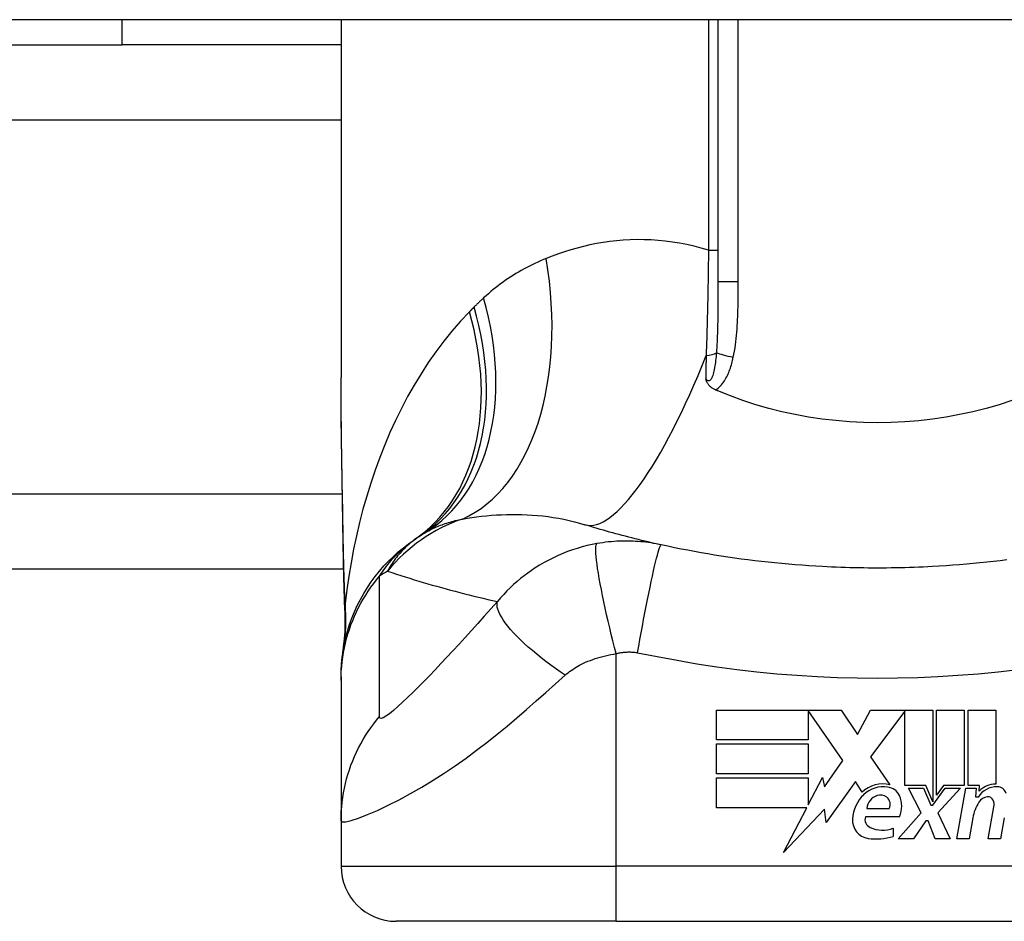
# Model space of a CAD drawing. Header units: inches. Extents: x 6 to 216, y 11 to 118.
# Tile 119 of 212: x 22.894 to 23.599, y 86.137 to 86.782. Entities that reach past the tile are written whole.
import ezdxf

# ---------------------------------------------------------------- set-up
doc = ezdxf.new("R2010")
doc.units = ezdxf.units.IN
doc.header["$MEASUREMENT"] = 0
doc.layers.add('Visible Edges(ANSI)', color=7, linetype='Continuous', lineweight=25)
doc.layers.add('Visible Tangent Edges(ANSI)', color=7, linetype='Continuous', lineweight=25)

msp = doc.modelspace()

# ---------------------------------------------------------------- linework, layer by layer
at = {"layer": 'Visible Edges(ANSI)'}
for p, q in [((41.3062, 86.78169), (5.7102, 86.78169)), ((22.9676, 86.76369), (22.9676, 86.78169)), ((23.12434, 86.78169), (23.12434, 86.52574)), ((23.39403, 86.78169), (23.39403, 86.59429)), ((22.84233, 86.76369), (22.9676, 86.76369)), ((23.12434, 86.76369), (22.9676, 86.76369)), ((23.12615, 86.38869), (8.41765, 86.38869)), ((23.12434, 86.31156), (23.12434, 86.30914)), ((23.12434, 86.30914), (23.12434, 86.20871)), ((23.39292, 86.28791), (23.48212, 86.28791)), ((23.39292, 86.26651), (23.39292, 86.28791)), ((23.45872, 86.2875), (23.45872, 86.26651)), ((23.48332, 86.25171), (23.45872, 86.2875)), ((23.48212, 86.28791), (23.49387, 86.2705)), ((23.49387, 86.2705), (23.50312, 86.28791)), ((23.50312, 86.28791), (23.54772, 86.28791)), ((23.52772, 86.28707), (23.50332, 86.25441)), ((23.52772, 86.23401), (23.52772, 86.28707)), ((23.54772, 86.28791), (23.54772, 86.22223)), ((23.55052, 86.22711), (23.55052, 86.28791)), ((23.55052, 86.28791), (23.57032, 86.28791)), ((23.57032, 86.28791), (23.57032, 86.23401)), ((23.57312, 86.23401), (23.57312, 86.28791)), ((23.57312, 86.28791), (23.59292, 86.28791)), ((23.59292, 86.28791), (23.59292, 86.23491)), ((23.45872, 86.26651), (23.39292, 86.26651)), ((23.39292, 86.24231), (23.39292, 86.26371)), ((23.39292, 86.26371), (23.45872, 86.26371)), ((23.45872, 86.26371), (23.45872, 86.24231)), ((23.47023, 86.233), (23.48332, 86.25171)), ((23.50332, 86.25441), (23.51712, 86.23451)), ((23.45872, 86.24231), (23.39292, 86.24231)), ((23.39292, 86.23931), (23.45872, 86.23931)), ((23.39292, 86.21791), (23.39292, 86.23931)), ((23.45872, 86.22011), (23.46892, 86.23971)), ((23.45872, 86.23931), (23.45872, 86.22011)), ((23.46892, 86.23971), (23.47023, 86.233)), ((23.49252, 86.23681), (23.47158, 86.20744)), ((23.49715, 86.22911), (23.49252, 86.23681)), ((23.54272, 86.23401), (23.52772, 86.23401)), ((23.53952, 86.21431), (23.53032, 86.23211)), ((23.53032, 86.23211), (23.54112, 86.23211)), ((23.54112, 86.23211), (23.54632, 86.21986)), ((23.54772, 86.22223), (23.54272, 86.23401)), ((23.54772, 86.21986), (23.55662, 86.23211)), ((23.55554, 86.23401), (23.55052, 86.22711)), ((23.56752, 86.23211), (23.55132, 86.21443)), ((23.57032, 86.23401), (23.55554, 86.23401)), ((23.55662, 86.23211), (23.56752, 86.23211)), ((23.56492, 86.19571), (23.57134, 86.23211)), ((23.57134, 86.23211), (23.57892, 86.23211)), ((23.58132, 86.23401), (23.57312, 86.23401)), ((23.57892, 86.23211), (23.57836, 86.22571)), ((23.58097, 86.22991), (23.58132, 86.23401)), ((23.57836, 86.22571), (23.5803, 86.22571)), ((23.45758, 86.21791), (23.39292, 86.21791)), ((23.44102, 86.18611), (23.45758, 86.21791)), ((23.47025, 86.21691), (23.44102, 86.18611)), ((23.47158, 86.20744), (23.47025, 86.21691)), ((23.50052, 86.21751), (23.51652, 86.21751)), ((23.54632, 86.21986), (23.54772, 86.21986)), ((23.58752, 86.19571), (23.59158, 86.21871)), ((23.12434, 86.20871), (23.12434, 86.17617)), ((23.52392, 86.21151), (23.49952, 86.21151)), ((23.52312, 86.19571), (23.53952, 86.21431)), ((23.54292, 86.20871), (23.53392, 86.19571)), ((23.54452, 86.20871), (23.54292, 86.20871)), ((23.54952, 86.19571), (23.54452, 86.20871)), ((23.55132, 86.21443), (23.56032, 86.19571)), ((23.57637, 86.21071), (23.57372, 86.19571)), ((23.59897, 86.21071), (23.59632, 86.19571)), ((23.51952, 86.20351), (23.51952, 86.19751)), ((23.53392, 86.19571), (23.52312, 86.19571)), ((23.56032, 86.19571), (23.54952, 86.19571)), ((23.57372, 86.19571), (23.56492, 86.19571)), ((23.59632, 86.19571), (23.58752, 86.19571)), ((23.32119, 86.1368), (23.16371, 86.1368)), ((23.32119, 86.1368), (23.69521, 86.1368))]:
    msp.add_line(p, q, dxfattribs=at)
at = {"layer": 'Visible Edges(ANSI)', "flags": 128}
for points in [[(23.1258, 86.40716), (23.12532, 86.43733), (23.12484, 86.46722), (23.12448, 86.49672), (23.12434, 86.52574)], [(23.39223, 86.51689), (23.39177, 86.5171), (23.39132, 86.51733), (23.39087, 86.51756), (23.39044, 86.51782), (23.39002, 86.51809), (23.38961, 86.51837), (23.38922, 86.51867), (23.38884, 86.51898), (23.38848, 86.51931), (23.38813, 86.51966), (23.3878, 86.52001), (23.3875, 86.52037), (23.38722, 86.52073), (23.38696, 86.52109), (23.38672, 86.52146), (23.3865, 86.52183), (23.3863, 86.52221), (23.38612, 86.52258), (23.38595, 86.52295), (23.38579, 86.52333), (23.38565, 86.5237), (23.38551, 86.52408), (23.38539, 86.52446), (23.38527, 86.52484)], [(23.39403, 86.51613), (23.39395, 86.51616), (23.39388, 86.51619), (23.3938, 86.51623), (23.39373, 86.51626), (23.39365, 86.51629), (23.39358, 86.51632), (23.3935, 86.51635), (23.39343, 86.51638), (23.39335, 86.51642), (23.39328, 86.51645), (23.3932, 86.51648), (23.39313, 86.51651), (23.39305, 86.51654), (23.39298, 86.51657), (23.3929, 86.51661), (23.39283, 86.51664), (23.39276, 86.51667), (23.39268, 86.5167), (23.39261, 86.51673), (23.39253, 86.51677), (23.39246, 86.5168), (23.39238, 86.51683), (23.39231, 86.51686), (23.39223, 86.51689)], [(23.60445, 86.5093), (23.59527, 86.50632), (23.58596, 86.50364), (23.57651, 86.50127), (23.56695, 86.4992), (23.55728, 86.49744), (23.54751, 86.496), (23.53771, 86.49488), (23.52786, 86.49408), (23.51798, 86.4936), (23.50809, 86.49344), (23.49818, 86.4936), (23.48827, 86.49409), (23.4784, 86.49491), (23.46861, 86.49603), (23.4589, 86.49748), (23.44929, 86.49923), (23.43977, 86.50129), (23.43037, 86.50366), (23.42109, 86.50633), (23.41193, 86.5093), (23.40291, 86.51257), (23.39403, 86.51613)], [(23.35346, 86.40603), (23.3511, 86.40655), (23.34874, 86.40708), (23.3464, 86.40762), (23.34406, 86.40816), (23.34173, 86.40871), (23.3394, 86.40927), (23.33709, 86.40984), (23.33477, 86.41041), (23.33247, 86.41099), (23.33017, 86.41157), (23.32788, 86.41217), (23.32559, 86.41277), (23.32332, 86.41337), (23.32105, 86.41399), (23.31878, 86.41461), (23.31652, 86.41523), (23.31427, 86.41587), (23.31203, 86.41651), (23.30979, 86.41716), (23.30756, 86.41781), (23.30533, 86.41847), (23.30311, 86.41914), (23.3009, 86.41981), (23.2987, 86.42049)], [(23.12434, 86.31156), (23.12443, 86.3162), (23.12471, 86.32088), (23.12518, 86.32558), (23.12584, 86.3303), (23.12669, 86.33502), (23.12775, 86.33972), (23.129, 86.34441), (23.13045, 86.34905), (23.1321, 86.35365), (23.13394, 86.35819), (23.13597, 86.36266), (23.13818, 86.36704), (23.14058, 86.37133), (23.14315, 86.37551), (23.14589, 86.37957), (23.14878, 86.3835), (23.15183, 86.3873), (23.15501, 86.39096), (23.15832, 86.39446), (23.16176, 86.39781), (23.1653, 86.40099), (23.16894, 86.404), (23.17267, 86.40685), (23.17647, 86.40952)], [(23.12714, 86.35906), (23.1263, 86.38286), (23.1258, 86.40716)], [(23.46884, 86.3905), (23.46398, 86.39077), (23.45912, 86.39108), (23.45426, 86.39142), (23.44941, 86.39179), (23.44456, 86.3922), (23.43971, 86.39263), (23.43487, 86.3931), (23.43003, 86.39361), (23.4252, 86.39414), (23.42037, 86.3947), (23.41555, 86.3953), (23.41073, 86.39593), (23.40592, 86.3966), (23.40111, 86.39729), (23.39631, 86.39802), (23.39152, 86.39878), (23.38673, 86.39957), (23.38195, 86.4004), (23.37718, 86.40126), (23.37242, 86.40215), (23.36766, 86.40307), (23.36291, 86.40402), (23.35818, 86.40501), (23.35346, 86.40603)], [(23.60085, 86.3953), (23.59603, 86.3947), (23.5912, 86.39414), (23.58636, 86.39361), (23.58153, 86.3931), (23.57668, 86.39263), (23.57184, 86.3922), (23.56699, 86.39179), (23.56213, 86.39142), (23.55728, 86.39108), (23.55242, 86.39077), (23.54756, 86.3905)], [(23.54756, 86.3905), (23.54428, 86.39033), (23.541, 86.39018), (23.53773, 86.39004), (23.53445, 86.38991), (23.53117, 86.38981), (23.52789, 86.38971), (23.52461, 86.38963), (23.52132, 86.38956), (23.51804, 86.38951), (23.51476, 86.38948), (23.51148, 86.38946), (23.5082, 86.38945), (23.50492, 86.38946), (23.50163, 86.38948), (23.49835, 86.38951), (23.49507, 86.38956), (23.49179, 86.38963), (23.48851, 86.38971), (23.48523, 86.38981), (23.48195, 86.38991), (23.47867, 86.39004), (23.47539, 86.39018), (23.47212, 86.39033), (23.46884, 86.3905)], [(23.12714, 86.35906), (23.12709, 86.34388), (23.1256, 86.32876)]]:
    msp.add_lwpolyline(points, dxfattribs=at)
at = {"layer": 'Visible Edges(ANSI)'}
for centre, radius, start, end in [((23.2455, 86.31359), 0.11811, 121.30007, 123.52082), ((23.5082, 85.91701), 0.59381, 123.52082, 123.96213), ((23.5122, 86.21306), 0.022, 77.07905, 133.17854), ((23.5122, 86.21306), 0.01992, 80.40854, 134.16843), ((23.51465, 86.22261), 0.01013, 23.84447, 85.08017), ((23.59378, 86.21709), 0.016, 89.47765, 147.41137), ((23.59259, 86.21891), 0.016, 88.79525, 136.5849), ((23.59386, 86.22633), 0.00676, 16.9928, 89.47765), ((23.51682, 86.20832), 0.02654, 134.16843, 176.56465), ((23.51164, 86.21614), 0.0112, 109.37968, 172.99755), ((23.51035, 86.21982), 0.0073, 51.16516, 109.37968), ((23.51093, 86.22055), 0.00637, 331.45471, 51.16516), ((23.50673, 86.21911), 0.0188, 336.15553, 23.84447), ((23.58782, 86.21743), 0.0084, 96.03001, 147.59924), ((23.58735, 86.22181), 0.004, 23.55712, 96.03001), ((23.5835, 86.22013), 0.0082, 350, 23.55712), ((23.6069, 86.20532), 0.031, 147.59924, 170), ((23.50345, 86.20912), 0.01315, 176.56465, 261.56052), ((23.50566, 86.20969), 0.0064, 163.52609, 244.67838), ((23.51167, 86.2224), 0.02046, 244.67838, 292.56091), ((23.50746, 86.23614), 0.04048, 261.56052, 287.33425), ((23.16371, 86.17617), 0.03937, 180, 270)]:
    msp.add_arc(centre, radius, start, end, dxfattribs=at)
at = {"layer": 'Visible Tangent Edges(ANSI)'}
for p, q in [((23.38728, 86.78169), (23.38728, 86.61673)), ((23.4086, 86.59429), (23.4086, 86.78169)), ((23.12434, 86.70984), (9.08694, 86.70984)), ((23.38728, 86.61673), (23.39403, 86.61673)), ((23.4086, 86.59429), (23.39403, 86.59429)), ((8.41765, 86.44254), (23.12523, 86.44254)), ((23.32119, 86.17617), (23.32119, 86.32825)), ((23.12434, 86.17617), (23.32119, 86.17617)), ((23.69521, 86.17617), (23.32119, 86.17617)), ((23.32119, 86.1368), (23.32119, 86.17617))]:
    msp.add_line(p, q, dxfattribs=at)
at = {"layer": 'Visible Tangent Edges(ANSI)', "flags": 128}
for points in [[(23.38728, 86.61673), (23.3821, 86.61828), (23.37691, 86.61965), (23.37174, 86.62084), (23.36657, 86.62185), (23.36142, 86.62268), (23.3563, 86.62334), (23.35122, 86.62384), (23.34616, 86.62417), (23.34115, 86.62435), (23.33617, 86.62437), (23.33123, 86.62424), (23.32633, 86.62396), (23.32147, 86.62355), (23.31665, 86.623), (23.31188, 86.62232), (23.30714, 86.6215), (23.30246, 86.62057), (23.29783, 86.61951), (23.29325, 86.61834), (23.28872, 86.61706), (23.28424, 86.61567), (23.27983, 86.61418), (23.27548, 86.6126), (23.27118, 86.61092)], [(23.38728, 86.61673), (23.38724, 86.61352), (23.38719, 86.61032), (23.38715, 86.60711), (23.3871, 86.60391), (23.38704, 86.6007), (23.38699, 86.59751), (23.38693, 86.59432), (23.38688, 86.59113), (23.38681, 86.58795), (23.38675, 86.58479), (23.38669, 86.58163), (23.38662, 86.57848), (23.38655, 86.57534), (23.38647, 86.57221), (23.3864, 86.56909), (23.38632, 86.56598), (23.38624, 86.56289), (23.38616, 86.5598), (23.38607, 86.55673), (23.38598, 86.55367), (23.38589, 86.55063), (23.3858, 86.5476), (23.38571, 86.54459), (23.38561, 86.54159)], [(23.27118, 86.61092), (23.26914, 86.61008), (23.26712, 86.60921), (23.2651, 86.60831), (23.26311, 86.60738), (23.26112, 86.60643), (23.25915, 86.60545), (23.2572, 86.60443), (23.25526, 86.60339), (23.25333, 86.60232), (23.25143, 86.60122), (23.24953, 86.6001), (23.24765, 86.59894), (23.24579, 86.59775), (23.24395, 86.59654), (23.24212, 86.59529), (23.2403, 86.59402), (23.2385, 86.59271), (23.23672, 86.59137), (23.23495, 86.59001), (23.23321, 86.58861), (23.23148, 86.58718), (23.22976, 86.58572), (23.22807, 86.58423), (23.22639, 86.58271)], [(23.39403, 86.59429), (23.39402, 86.59205), (23.39402, 86.58982), (23.39402, 86.5876), (23.39402, 86.58538), (23.39401, 86.58318), (23.394, 86.58098), (23.39399, 86.57878), (23.39398, 86.5766), (23.39396, 86.57443), (23.39394, 86.57227), (23.39391, 86.57012), (23.39388, 86.56798), (23.39385, 86.56585), (23.39381, 86.56373), (23.39376, 86.56162), (23.3937, 86.55953), (23.39364, 86.55745), (23.39357, 86.55538), (23.39349, 86.55333), (23.3934, 86.5513), (23.39329, 86.54928), (23.39318, 86.54729), (23.39305, 86.54532), (23.3929, 86.54337)], [(23.40505, 86.54023), (23.40551, 86.54244), (23.40592, 86.54467), (23.40629, 86.5469), (23.40661, 86.54914), (23.4069, 86.55138), (23.40716, 86.55363), (23.40739, 86.55588), (23.40758, 86.55814), (23.40776, 86.5604), (23.40791, 86.56265), (23.40804, 86.56491), (23.40815, 86.56717), (23.40825, 86.56943), (23.40833, 86.57169), (23.40839, 86.57395), (23.40845, 86.57621), (23.40849, 86.57847), (23.40853, 86.58073), (23.40856, 86.58299), (23.40858, 86.58525), (23.40859, 86.58751), (23.4086, 86.58977), (23.4086, 86.59203), (23.4086, 86.59429)], [(23.22639, 86.58271), (23.2261, 86.58245), (23.22581, 86.58218), (23.22552, 86.58191), (23.22523, 86.58164), (23.22495, 86.58138), (23.22466, 86.58111), (23.22437, 86.58084), (23.22409, 86.58057), (23.2238, 86.5803), (23.22352, 86.58003), (23.22323, 86.57975), (23.22295, 86.57948), (23.22267, 86.57921), (23.22238, 86.57893), (23.2221, 86.57866), (23.22182, 86.57839), (23.22154, 86.57811), (23.22125, 86.57784), (23.22097, 86.57756), (23.22069, 86.57728), (23.22041, 86.57701), (23.22013, 86.57673), (23.21985, 86.57645), (23.21958, 86.57617)], [(23.21958, 86.57617), (23.21943, 86.57603), (23.21929, 86.57589), (23.21915, 86.57575), (23.21901, 86.57561), (23.21887, 86.57547), (23.21873, 86.57533), (23.21859, 86.57518), (23.21845, 86.57504), (23.21831, 86.5749), (23.21817, 86.57476), (23.21803, 86.57462), (23.21789, 86.57448), (23.21776, 86.57434), (23.21762, 86.5742), (23.21748, 86.57406), (23.21734, 86.57392), (23.2172, 86.57377), (23.21706, 86.57363), (23.21692, 86.57349), (23.21678, 86.57335), (23.21664, 86.57321), (23.2165, 86.57307), (23.21637, 86.57293), (23.21623, 86.57279)], [(23.21623, 86.57279), (23.20985, 86.56602), (23.20371, 86.55898), (23.19782, 86.55169), (23.19217, 86.54417), (23.18676, 86.53643), (23.1816, 86.5285), (23.17668, 86.52039), (23.172, 86.51211), (23.16756, 86.50368), (23.16334, 86.49509), (23.15935, 86.48636), (23.15558, 86.47749), (23.15203, 86.4685), (23.1487, 86.45939), (23.14559, 86.45017), (23.14269, 86.44086), (23.14002, 86.43147), (23.13756, 86.422), (23.13531, 86.41246), (23.13328, 86.40287), (23.13146, 86.39323), (23.12985, 86.38355), (23.12845, 86.37385), (23.12726, 86.36412)], [(23.3929, 86.54337), (23.39279, 86.54198), (23.39266, 86.54061), (23.39252, 86.53925), (23.39238, 86.53791), (23.39222, 86.53658), (23.39204, 86.53528), (23.39185, 86.53401), (23.39164, 86.53277), (23.39142, 86.53156), (23.39118, 86.5304), (23.39091, 86.52928), (23.39063, 86.52821), (23.39031, 86.52719), (23.38996, 86.52625), (23.38958, 86.52541), (23.38917, 86.52467), (23.38873, 86.52408), (23.38826, 86.52364), (23.38776, 86.52338), (23.38725, 86.52331), (23.38674, 86.52345), (23.38623, 86.52376), (23.38574, 86.52423), (23.38527, 86.52484)], [(23.38561, 86.54159), (23.38559, 86.54088), (23.38558, 86.54018), (23.38557, 86.53947), (23.38555, 86.53877), (23.38554, 86.53807), (23.38552, 86.53736), (23.38551, 86.53666), (23.38549, 86.53596), (23.38548, 86.53526), (23.38546, 86.53456), (23.38545, 86.53386), (23.38544, 86.53316), (23.38542, 86.53246), (23.38541, 86.53177), (23.38539, 86.53107), (23.38538, 86.53038), (23.38536, 86.52968), (23.38535, 86.52899), (23.38534, 86.5283), (23.38532, 86.5276), (23.38531, 86.52691), (23.38529, 86.52622), (23.38528, 86.52553), (23.38527, 86.52484)], [(23.39223, 86.51689), (23.3932, 86.51749), (23.39412, 86.51817), (23.39498, 86.5189), (23.3958, 86.5197), (23.39658, 86.52054), (23.3973, 86.52142), (23.39798, 86.52234), (23.39862, 86.52327), (23.39922, 86.52423), (23.39979, 86.52522), (23.40032, 86.52622), (23.40082, 86.52724), (23.40129, 86.52827), (23.40174, 86.52932), (23.40216, 86.53038), (23.40256, 86.53145), (23.40294, 86.53253), (23.4033, 86.53361), (23.40363, 86.53471), (23.40395, 86.53581), (23.40425, 86.53691), (23.40453, 86.53802), (23.4048, 86.53912), (23.40505, 86.54023)], [(23.12596, 86.40775), (23.12588, 86.41278), (23.12579, 86.4178), (23.1257, 86.42282), (23.12561, 86.42782), (23.12552, 86.43282), (23.12543, 86.43781), (23.12534, 86.44279), (23.12525, 86.44776), (23.12517, 86.45272), (23.12508, 86.45767), (23.12499, 86.46261), (23.12491, 86.46754), (23.12483, 86.47246), (23.12476, 86.47737), (23.12469, 86.48227), (23.12462, 86.48715), (23.12456, 86.49202), (23.12451, 86.49688), (23.12446, 86.50173), (23.12442, 86.50656), (23.12438, 86.51137), (23.12436, 86.51618), (23.12435, 86.52096), (23.12434, 86.52574)], [(23.21119, 86.42454), (23.21454, 86.42511), (23.21793, 86.42563), (23.22137, 86.4261), (23.22484, 86.42652), (23.22835, 86.42689), (23.23189, 86.4272), (23.23546, 86.42746), (23.23906, 86.42765), (23.24268, 86.42778), (23.24633, 86.42785), (23.25, 86.42784), (23.2537, 86.42777), (23.25741, 86.42762), (23.26114, 86.4274), (23.2649, 86.4271), (23.26866, 86.42671), (23.27244, 86.42625), (23.27623, 86.42569), (23.28001, 86.42505), (23.28379, 86.42432), (23.28755, 86.4235), (23.29129, 86.42259), (23.29501, 86.42159), (23.2987, 86.42049)], [(23.18414, 86.41451), (23.18509, 86.41508), (23.18606, 86.41564), (23.18704, 86.41618), (23.18804, 86.41671), (23.18906, 86.41723), (23.19009, 86.41773), (23.19113, 86.41822), (23.19219, 86.4187), (23.19326, 86.41916), (23.19435, 86.41961), (23.19546, 86.42005), (23.19658, 86.42047), (23.19771, 86.42088), (23.19886, 86.42128), (23.20003, 86.42166), (23.20121, 86.42203), (23.2024, 86.42239), (23.20361, 86.42274), (23.20484, 86.42307), (23.20608, 86.42339), (23.20733, 86.4237), (23.2086, 86.42399), (23.20989, 86.42427), (23.21119, 86.42454)], [(23.1258, 86.40716), (23.1258, 86.40719), (23.1258, 86.40721), (23.1258, 86.40724), (23.1258, 86.40726), (23.12581, 86.40728), (23.12581, 86.40731), (23.12581, 86.40733), (23.12582, 86.40736), (23.12582, 86.40738), (23.12583, 86.40741), (23.12583, 86.40743), (23.12584, 86.40746), (23.12585, 86.40748), (23.12585, 86.40751), (23.12586, 86.40753), (23.12587, 86.40755), (23.12588, 86.40758), (23.12589, 86.4076), (23.1259, 86.40763), (23.12591, 86.40765), (23.12592, 86.40768), (23.12594, 86.4077), (23.12595, 86.40772), (23.12596, 86.40775)], [(23.12726, 86.36412), (23.12718, 86.3659), (23.1271, 86.36768), (23.12703, 86.36947), (23.12695, 86.37126), (23.12688, 86.37305), (23.12681, 86.37485), (23.12675, 86.37665), (23.12669, 86.37846), (23.12663, 86.38027), (23.12657, 86.38208), (23.12651, 86.38389), (23.12646, 86.38571), (23.12641, 86.38753), (23.12636, 86.38936), (23.12631, 86.39118), (23.12626, 86.39301), (23.12622, 86.39485), (23.12618, 86.39668), (23.12614, 86.39852), (23.1261, 86.40036), (23.12606, 86.4022), (23.12603, 86.40405), (23.12599, 86.4059), (23.12596, 86.40775)], [(23.15191, 86.38369), (23.1529, 86.3852), (23.15389, 86.38666), (23.15489, 86.38808), (23.15589, 86.38945), (23.15689, 86.39079), (23.1579, 86.39208), (23.15891, 86.39333), (23.15992, 86.39454), (23.16093, 86.39571), (23.16195, 86.39685), (23.16297, 86.39796), (23.16399, 86.39903), (23.16502, 86.40006), (23.16605, 86.40107), (23.16707, 86.40204), (23.16811, 86.40298), (23.16914, 86.40389), (23.17018, 86.40478), (23.17122, 86.40563), (23.17226, 86.40646), (23.17331, 86.40727), (23.17436, 86.40804), (23.17541, 86.40879), (23.17647, 86.40952)], [(23.18027, 86.41206), (23.17891, 86.41113), (23.17759, 86.41019), (23.17631, 86.40924), (23.17508, 86.40828), (23.17389, 86.4073), (23.17273, 86.40631), (23.17162, 86.40532), (23.17054, 86.40431), (23.1695, 86.40329), (23.1685, 86.40227), (23.16753, 86.40124), (23.16659, 86.4002), (23.16568, 86.39915), (23.1648, 86.3981), (23.16396, 86.39704), (23.16314, 86.39597), (23.16235, 86.3949), (23.16159, 86.39383), (23.16086, 86.39274), (23.16015, 86.39166), (23.15947, 86.39056), (23.15881, 86.38947), (23.15818, 86.38837), (23.15758, 86.38726)], [(23.30745, 86.40696), (23.30392, 86.40627), (23.30039, 86.40548), (23.29687, 86.40458), (23.29336, 86.40356), (23.28987, 86.40243), (23.28641, 86.4012), (23.28298, 86.39985), (23.27959, 86.3984), (23.27625, 86.39685), (23.27295, 86.39519), (23.26965, 86.3934), (23.26636, 86.39147), (23.26331, 86.38957), (23.26056, 86.38773), (23.25791, 86.38586), (23.25531, 86.38392), (23.25276, 86.38191), (23.25026, 86.37982), (23.2478, 86.37765), (23.24539, 86.3754), (23.24303, 86.37306), (23.24071, 86.37064), (23.23843, 86.36813), (23.23621, 86.36553)], [(23.32119, 86.32825), (23.32003, 86.33275), (23.31887, 86.33733), (23.31772, 86.34198), (23.31659, 86.34667), (23.31548, 86.35138), (23.31441, 86.35607), (23.31337, 86.36071), (23.31239, 86.36527), (23.31147, 86.36972), (23.31061, 86.37402), (23.30983, 86.37815), (23.30912, 86.38207), (23.3085, 86.38575), (23.30796, 86.38918), (23.30752, 86.39234), (23.30717, 86.3952), (23.30691, 86.39775), (23.30674, 86.39999), (23.30666, 86.40192), (23.30666, 86.40353), (23.30675, 86.40483), (23.30691, 86.40582), (23.30715, 86.40653), (23.30745, 86.40696)], [(23.35346, 86.40603), (23.35165, 86.40641), (23.34984, 86.40677), (23.34803, 86.40709), (23.3462, 86.40739), (23.34437, 86.40766), (23.34253, 86.4079), (23.34069, 86.40811), (23.33884, 86.40829), (23.33698, 86.40845), (23.33512, 86.40857), (23.33326, 86.40867), (23.33139, 86.40873), (23.3295, 86.40877), (23.3276, 86.40878), (23.32568, 86.40875), (23.32374, 86.4087), (23.32174, 86.40861), (23.3197, 86.40848), (23.31765, 86.40831), (23.31564, 86.40812), (23.31362, 86.40789), (23.31159, 86.40762), (23.30953, 86.40731), (23.30745, 86.40696)], [(23.33652, 86.32892), (23.33734, 86.33355), (23.33819, 86.33827), (23.33907, 86.34306), (23.33996, 86.34788), (23.34087, 86.3527), (23.34179, 86.3575), (23.34271, 86.36223), (23.34364, 86.36687), (23.34455, 86.37137), (23.34544, 86.37571), (23.34631, 86.37984), (23.34716, 86.38373), (23.34797, 86.38736), (23.34873, 86.3907), (23.34946, 86.39373), (23.35013, 86.39643), (23.35074, 86.3988), (23.35131, 86.40083), (23.35181, 86.40251), (23.35225, 86.40385), (23.35264, 86.40486), (23.35297, 86.40555), (23.35324, 86.40594), (23.35346, 86.40603)], [(23.15758, 86.38726), (23.16074, 86.38621), (23.16391, 86.38518), (23.16709, 86.38415), (23.17028, 86.38314), (23.17348, 86.38214), (23.17669, 86.38115), (23.17991, 86.38018), (23.18314, 86.37922), (23.18638, 86.37827), (23.18963, 86.37733), (23.19289, 86.3764), (23.19616, 86.37549), (23.19944, 86.37459), (23.20273, 86.3737), (23.20603, 86.37283), (23.20934, 86.37196), (23.21266, 86.37111), (23.21599, 86.37028), (23.21934, 86.36945), (23.22269, 86.36864), (23.22605, 86.36784), (23.22943, 86.36706), (23.23281, 86.36629), (23.23621, 86.36553)], [(23.12434, 86.30914), (23.12439, 86.31245), (23.12453, 86.31577), (23.12478, 86.31911), (23.12512, 86.32245), (23.12556, 86.32579), (23.1261, 86.32912), (23.12675, 86.33245), (23.12749, 86.33576), (23.12833, 86.33906), (23.12927, 86.34233), (23.13031, 86.34558), (23.13145, 86.3488), (23.13268, 86.35198), (23.134, 86.35513), (23.13542, 86.35824), (23.13693, 86.36129), (23.13853, 86.3643), (23.14021, 86.36726), (23.14197, 86.37016), (23.14381, 86.37299), (23.14573, 86.37577), (23.14772, 86.37848), (23.14978, 86.38112), (23.15191, 86.38369)], [(23.15188, 86.28318), (23.15191, 86.28739), (23.15191, 86.29158), (23.15191, 86.29577), (23.15191, 86.29996), (23.15191, 86.30414), (23.15191, 86.30833), (23.15191, 86.31251), (23.15191, 86.3167), (23.15191, 86.32088), (23.15191, 86.32507), (23.15191, 86.32926), (23.15191, 86.33344), (23.15191, 86.33763), (23.15191, 86.34181), (23.15191, 86.346), (23.15191, 86.35018), (23.15191, 86.35437), (23.15191, 86.35855), (23.15191, 86.36274), (23.15191, 86.36693), (23.15191, 86.37111), (23.15191, 86.37529), (23.15191, 86.37949), (23.15191, 86.38369)], [(23.12726, 86.36412), (23.12726, 86.36395), (23.12725, 86.36378), (23.12725, 86.36361), (23.12724, 86.36345), (23.12724, 86.36329), (23.12724, 86.36313), (23.12723, 86.36298), (23.12723, 86.36284), (23.12722, 86.36269), (23.12722, 86.36256), (23.12722, 86.36242), (23.12721, 86.3623), (23.12721, 86.36217), (23.1272, 86.36205), (23.1272, 86.36194), (23.1272, 86.36183), (23.12719, 86.36173), (23.12719, 86.36163), (23.12718, 86.36154), (23.12718, 86.36145), (23.12718, 86.36136), (23.12717, 86.36129), (23.12717, 86.36121), (23.12716, 86.36115)], [(23.23621, 86.36553), (23.23153, 86.36021), (23.22686, 86.35494), (23.22226, 86.3498), (23.21773, 86.34478), (23.21325, 86.33986), (23.20882, 86.33503), (23.20443, 86.33029), (23.20011, 86.32566), (23.19585, 86.32113), (23.19166, 86.31673), (23.18753, 86.31244), (23.18349, 86.30829), (23.17953, 86.30429), (23.17568, 86.30046), (23.17195, 86.29683), (23.16837, 86.29344), (23.16498, 86.29034), (23.16183, 86.28759), (23.15897, 86.28527), (23.15649, 86.28348), (23.15448, 86.28232), (23.153, 86.28185), (23.15213, 86.28213), (23.15188, 86.28318)], [(23.28473, 86.31284), (23.28125, 86.3152), (23.27778, 86.31762), (23.27434, 86.3201), (23.27095, 86.32262), (23.26763, 86.32519), (23.26439, 86.32777), (23.26125, 86.33038), (23.25824, 86.33299), (23.25537, 86.33558), (23.25265, 86.33816), (23.2501, 86.34069), (23.24774, 86.34318), (23.24558, 86.3456), (23.24362, 86.34796), (23.24189, 86.35022), (23.24037, 86.35239), (23.23908, 86.35446), (23.23801, 86.35641), (23.23717, 86.35825), (23.23656, 86.35996), (23.23616, 86.36155), (23.23598, 86.363), (23.236, 86.36433), (23.23621, 86.36553)], [(23.12716, 86.36115), (23.12716, 86.36106), (23.12715, 86.36097), (23.12715, 86.36089), (23.12714, 86.3608), (23.12714, 86.36071), (23.12714, 86.36063), (23.12713, 86.36054), (23.12713, 86.36045), (23.12713, 86.36036), (23.12713, 86.36028), (23.12713, 86.36019), (23.12712, 86.3601), (23.12712, 86.36002), (23.12712, 86.35993), (23.12712, 86.35984), (23.12712, 86.35976), (23.12712, 86.35967), (23.12713, 86.35958), (23.12713, 86.35949), (23.12713, 86.35941), (23.12713, 86.35932), (23.12714, 86.35923), (23.12714, 86.35914), (23.12714, 86.35906)], [(23.28473, 86.31284), (23.28573, 86.31372), (23.28678, 86.31457), (23.28786, 86.3154), (23.28897, 86.31622), (23.29012, 86.31701), (23.2913, 86.31778), (23.29252, 86.31853), (23.29377, 86.31926), (23.29506, 86.31997), (23.29638, 86.32066), (23.29777, 86.32135), (23.29933, 86.32205), (23.30103, 86.32277), (23.30275, 86.32344), (23.30447, 86.32408), (23.30623, 86.32468), (23.30802, 86.32525), (23.30984, 86.32579), (23.31169, 86.32629), (23.31356, 86.32676), (23.31545, 86.32719), (23.31735, 86.32758), (23.31927, 86.32794), (23.32119, 86.32825)], [(23.32119, 86.32825), (23.32186, 86.32842), (23.32253, 86.32858), (23.3232, 86.32872), (23.32386, 86.32884), (23.32452, 86.32896), (23.32519, 86.32906), (23.32587, 86.32915), (23.32653, 86.32923), (23.32717, 86.32929), (23.32781, 86.32935), (23.32844, 86.32939), (23.32907, 86.32942), (23.3297, 86.32944), (23.33032, 86.32945), (23.33095, 86.32944), (23.33157, 86.32943), (23.3322, 86.3294), (23.33282, 86.32936), (23.33344, 86.32932), (23.33406, 86.32926), (23.33468, 86.32919), (23.3353, 86.32911), (23.33591, 86.32902), (23.33652, 86.32892)], [(23.33652, 86.32892), (23.35066, 86.32617), (23.36482, 86.32347), (23.37903, 86.32104), (23.39328, 86.31886), (23.40756, 86.31695), (23.42188, 86.31529), (23.43622, 86.31389), (23.45059, 86.31274), (23.46498, 86.31185), (23.47938, 86.31122), (23.49379, 86.31084), (23.5082, 86.31071), (23.52261, 86.31084), (23.53702, 86.31122), (23.55142, 86.31185), (23.5658, 86.31274), (23.58017, 86.31389), (23.59452, 86.31529), (23.60883, 86.31695)], [(23.12434, 86.20871), (23.12517, 86.20789), (23.12764, 86.20795), (23.13164, 86.20889), (23.13693, 86.21062), (23.14328, 86.21309), (23.15038, 86.21616), (23.158, 86.21976), (23.16593, 86.22377), (23.17401, 86.22814), (23.18213, 86.2328), (23.19021, 86.23771), (23.19819, 86.24282), (23.20605, 86.24811), (23.21376, 86.25355), (23.22132, 86.25912), (23.22874, 86.2648), (23.23602, 86.27058), (23.24317, 86.27645), (23.25022, 86.28239), (23.25716, 86.28838), (23.26404, 86.29442), (23.27093, 86.30053), (23.27786, 86.3067), (23.28473, 86.31284)], [(23.12434, 86.20871), (23.12439, 86.21203), (23.12453, 86.21535), (23.12478, 86.21869), (23.12512, 86.22203), (23.12556, 86.22537), (23.1261, 86.22871), (23.12674, 86.23203), (23.12748, 86.23534), (23.12832, 86.23864), (23.12926, 86.24191), (23.1303, 86.24516), (23.13144, 86.24837), (23.13267, 86.25155), (23.13399, 86.2547), (23.13541, 86.2578), (23.13692, 86.26085), (23.13851, 86.26385), (23.14019, 86.2668), (23.14195, 86.26969), (23.14379, 86.27252), (23.1457, 86.27529), (23.14769, 86.27799), (23.14975, 86.28062), (23.15188, 86.28318)]]:
    msp.add_lwpolyline(points, dxfattribs=at)
at = {"layer": 'Visible Tangent Edges(ANSI)'}
msp.add_arc((23.38748, 86.01641), 0.43633, 121.79568, 122.67565, dxfattribs=at)
for centre, major_axis, ratio, start_param, end_param in [((23.14964, 86.61092), (0.05083, -0.19017), 0.604241, 0.09545, 1.410679), ((23.08187, 86.58271), (0.10227, -0.1682), 0.678602, 0, 1.179478), ((23.07156, 86.57617), (0.10871, -0.16411), 0.689059, 0, 1.142601), ((23.0665, 86.57279), (0.10997, -0.16327), 0.696909, 0, 1.131926), ((23.35709, 86.60848), (-0.05839, -0.18799), 0.249251, 0, 1.285379), ((23.38418, 86.54493), (0.00984, 0), 0.343453, 4.857789, 5.800686), ((23.41034, 86.54023), (-0.01927, 0.00402), 0.056853, 0.451678, 1.304606), ((23.24812, 86.31271), (-0.03746, -0.11201), 0.992002, 3.787137, 4.348938), ((22.93191, 86.36412), (0.19409, -0.03285), 0.802573, 0, 0.207855), ((22.93085, 86.35744), (0.19475, -0.02867), 0.91694, 0, 0.179726)]:
    msp.add_ellipse(centre, major_axis=major_axis, ratio=ratio, start_param=start_param, end_param=end_param, dxfattribs=at)

doc.saveas('drawing.dxf')
